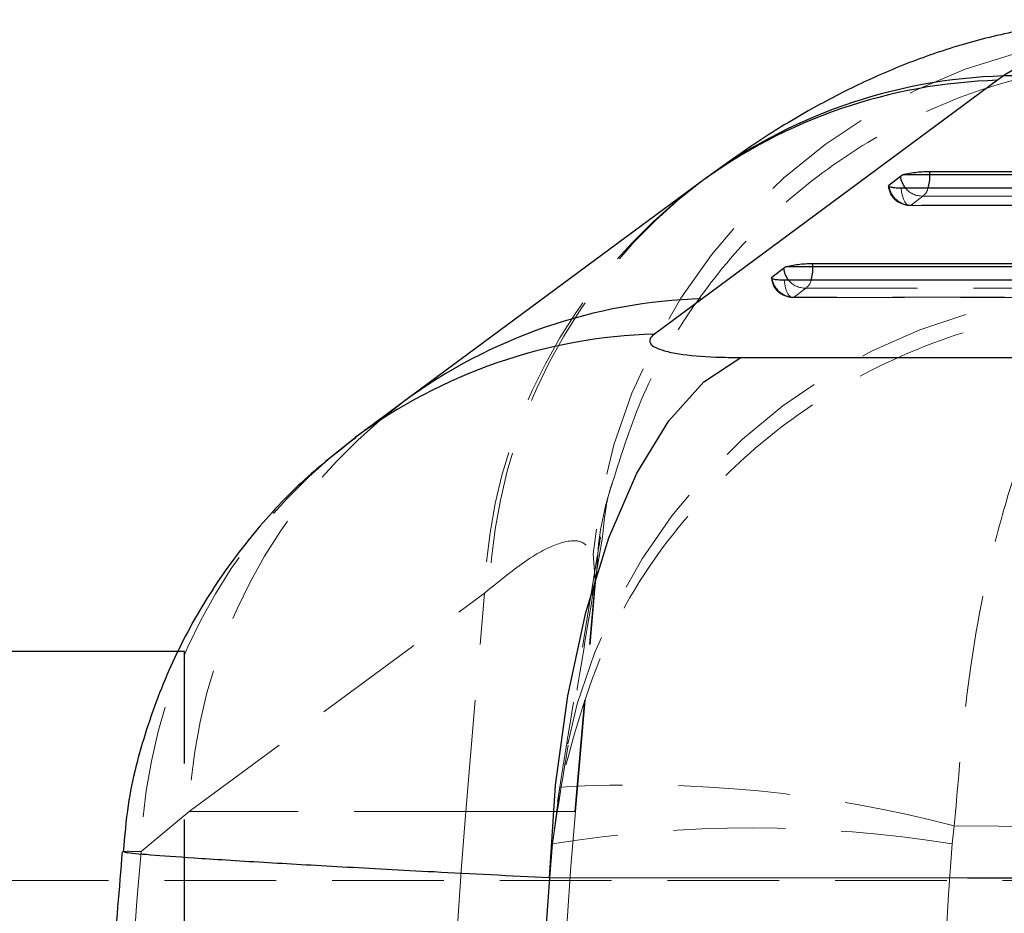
# Model space of a CAD drawing. Header units: millimetres. Extents: x 31 to 397, y 20 to 288.
# Tile 8 of 22: x 165 to 177, y 70 to 80. Entities that reach past the tile are written whole.
import ezdxf

# ---------------------------------------------------------------- set-up
doc = ezdxf.new("R2010")
doc.units = ezdxf.units.MM
doc.linetypes.add('HIDDEN', pattern=[1.905, 1.27, -0.635])

msp = doc.modelspace()

# ---------------------------------------------------------------- linework, layer by layer
at = {"color": 7, "linetype": 'Continuous', "lineweight": 25}
for p, q in [((176.591935, 79.139025), (173.235281, 76.658359)), ((176.658289, 79.188547), (176.591935, 79.139025)), ((175.823716, 78.10432), (188.728518, 78.104994)), ((175.823716, 78.064028), (175.823716, 78.10432)), ((175.357531, 77.949219), (175.488302, 78.052081)), ((175.488302, 78.052081), (175.512027, 78.064028)), ((175.823716, 78.064028), (175.512027, 78.064028)), ((173.216265, 77.982155), (173.200958, 77.970585)), ((174.028879, 76.904053), (174.15965, 77.006929)), ((174.15965, 77.006929), (174.183433, 77.018901)), ((174.495062, 77.018901), (174.183433, 77.018901)), ((174.495062, 77.0592), (186.496318, 77.060961)), ((174.495062, 77.018901), (174.495062, 77.0592)), ((173.235281, 76.658359), (172.692768, 76.256327)), ((173.675974, 75.990117), (183.251658, 75.988264)), ((167.351879, 72.649441), (151.35188, 72.649441))]:
    msp.add_line(p, q, dxfattribs=at)
at = {"color": 8, "linetype": 'Continuous', "lineweight": 25}
for p, q in [((175.359577, 77.932739), (175.357531, 77.949219)), ((174.030926, 76.887578), (174.028879, 76.904053))]:
    msp.add_line(p, q, dxfattribs=at)
at = {"color": 7, "linetype": 'HIDDEN', "lineweight": 18}
for p, q in [((175.611705, 77.721496), (175.742474, 77.824356)), ((175.594009, 77.717606), (188.40988, 77.718431)), ((174.283074, 76.676357), (174.413843, 76.779231)), ((174.265379, 76.672471), (186.177705, 76.674431)), ((172.019992, 73.465874), (172.104269, 73.951151)), ((171.995501, 73.76079), (172.019573, 73.461073)), ((171.795305, 70.833362), (172.031378, 73.531681)), ((171.78969, 70.833362), (172.019573, 73.461073)), ((172.019573, 73.461073), (172.019992, 73.465874)), ((167.406097, 70.833362), (170.761404, 73.31392)), ((170.550047, 70.833362), (170.761404, 73.31392)), ((170.761404, 73.31392), (170.820352, 73.363441)), ((167.350861, 72.649441), (167.350861, 69.249441)), ((167.351879, 72.649441), (167.351879, 69.249441)), ((171.649004, 71.307217), (171.590645, 70.943709)), ((171.61838, 71.109608), (171.533956, 70.466183)), ((166.859783, 70.379664), (167.406097, 70.833362)), ((170.550047, 70.833362), (167.406097, 70.833362)), ((170.550047, 70.833362), (171.789796, 70.833362)), ((171.589068, 70.833362), (171.533956, 70.466183)), ((171.589068, 70.833362), (171.78969, 70.833362)), ((176.076261, 70.466183), (176.10087, 70.669739)), ((189.35047, 70.049441), (149.350469, 70.049441))]:
    msp.add_line(p, q, dxfattribs=at)
at = {"color": 7, "linetype": 'Continuous', "lineweight": 25, "flags": 128}
for points in [[(188.728518, 78.064736), (182.250595, 78.064376), (175.823716, 78.064028)], [(173.202367, 77.9715), (172.464306, 77.425921), (169.846095, 75.490132)], [(188.312806, 77.914589), (187.867612, 77.914558), (186.086831, 77.914438), (178.963707, 77.913964), (175.496939, 77.913737)], [(186.496318, 77.02071), (180.470153, 77.019797), (174.495062, 77.018901)], [(186.08061, 76.870593), (185.635415, 76.870518), (183.854634, 76.870215), (176.731511, 76.869014), (174.16829, 76.868584)], [(171.502502, 70.079191), (171.570652, 71.134276), (171.70853, 72.147853), (171.912408, 73.09252), (172.176775, 73.942736), (172.494483, 74.675516), (172.856942, 75.271049), (173.254354, 75.713234), (173.675974, 75.990117)], [(181.077355, 70.076687), (176.251302, 70.077944), (171.502502, 70.079191)]]:
    msp.add_lwpolyline(points, dxfattribs=at)
at = {"color": 7, "linetype": 'HIDDEN', "lineweight": 18, "flags": 128}
for points in [[(175.611705, 77.721496), (175.592571, 77.717593), (175.573492, 77.72286), (175.555183, 77.737099), (175.538336, 77.759773), (175.523585, 77.790029), (175.511484, 77.826727), (175.502489, 77.868488), (175.496939, 77.913737)], [(175.742474, 77.824356), (176.187669, 77.82438), (177.968449, 77.824475), (185.091566, 77.824861), (188.647262, 77.825057)], [(188.42756, 77.722292), (187.982366, 77.722263), (186.201586, 77.722151), (179.07847, 77.721708), (175.611705, 77.721496)], [(174.283074, 76.676357), (174.263941, 76.672453), (174.244861, 76.677717), (174.226552, 76.691954), (174.209703, 76.714626), (174.194948, 76.744881), (174.182843, 76.781578), (174.173844, 76.823336), (174.16829, 76.868584)], [(174.413843, 76.779231), (174.859038, 76.779297), (176.639816, 76.779562), (183.762928, 76.780629), (186.415077, 76.781029)], [(186.195377, 76.678284), (185.750182, 76.678211), (183.969404, 76.677922), (176.846293, 76.676769), (174.283074, 76.676357)]]:
    msp.add_lwpolyline(points, dxfattribs=at)
at = {"color": 7, "linetype": 'HIDDEN', "lineweight": 18}
for centre, radius, start, end in [((178.478407, 73.154851), 6.511162, 88.3214577, 174.6602425), ((176.84719, 73.092876), 6.0898, 126.7513831, 177.9198561), ((176.912741, 73.133528), 6.096726, 127.3051473, 177.8388128), ((175.593994, 77.961168), 0.2436, 185.2203764, 270.0035086), ((175.606529, 77.971403), 0.249961, 188.8982403, 271.1864118), ((175.736119, 78.071006), 0.246731, 220.2946054, 271.4761201), ((175.659142, 77.945031), 0.146651, 304.6273897, 346.7096122), ((174.265339, 76.916027), 0.2436, 185.2262319, 270.0092385), ((174.277875, 76.926263), 0.24996, 188.9031422, 271.1919795), ((174.407462, 77.025873), 0.246725, 220.3000487, 271.4821412), ((174.330506, 76.899892), 0.146643, 304.6317463, 346.715576), ((178.040199, 70.261315), 6.476444, 89.3607395, 174.9326127), ((173.491731, 70.612404), 6.089644, 126.7590116, 177.9206121), ((172.951723, 70.206116), 6.094411, 126.879912, 178.3681904), ((172.485917, 56.89088), 14.245168, 75.299465, 93.4915004), ((228.862217, 65.865276), 58.523423, 175.130268, 184.869732), ((228.580794, 65.865276), 57.0024, 175, 185), ((173.805109, 56.370392), 14.277586, 80.8470113, 99.1529887)]:
    msp.add_arc(centre, radius, start, end, dxfattribs=at)
at = {"color": 8, "linetype": 'Continuous', "lineweight": 25}
for centre, radius, start, end in [((176.763118, 73.137943), 6.003522, 91.6339414, 126.365851), ((176.835168, 73.17157), 6.019576, 91.6838203, 126.9372977), ((175.738795, 78.075321), 0.251568, 185.3005772, 220.6500392), ((175.321215, 78.058011), 0.502537, 343.027862, 0.6860264), ((174.410142, 77.030196), 0.25157, 185.3066145, 220.6560776), ((173.992602, 77.012837), 0.502496, 343.0326191, 0.6914043), ((173.407676, 70.657433), 6.003403, 91.6455454, 126.3734891), ((172.867063, 70.251082), 6.007773, 91.662479, 126.4914412)]:
    msp.add_arc(centre, radius, start, end, dxfattribs=at)
at = {"color": 7, "linetype": 'HIDDEN', "lineweight": 18}
for centre, major_axis, ratio, start_param, end_param in [((231.287359, 65.865276), (64.630578, 0), 0.881972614, 3.062313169, 3.221159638), ((228.692778, 65.865276), (57.345926, 0), 0.994009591, 3.060790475, 3.222936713), ((228.692778, 65.865276), (0, 57.0024), 0.926079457, 1.489994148, 1.652140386)]:
    msp.add_ellipse(centre, major_axis=major_axis, ratio=ratio, start_param=start_param, end_param=end_param, dxfattribs=at)
at = {"color": 7, "linetype": 'Continuous', "lineweight": 25}
msp.add_ellipse((231.287359, 65.865276), major_axis=(59.94889, 0), ratio=0.950849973, start_param=3.067599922, end_param=3.215716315, dxfattribs=at)
for points, knots in [([(178.165489, 79.827645), (177.980822, 79.826184), (177.535997, 79.822667), (176.877275, 79.719948), (176.196823, 79.556154), (175.568627, 79.339753), (174.97678, 79.08142), (174.399484, 78.775834), (173.801775, 78.407706), (173.419723, 78.128334), (173.209444, 77.974569)], [0, 0, 0, 0, 0.077073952, 0.185655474, 0.294488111, 0.406537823, 0.525721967, 0.657866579, 0.811692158, 1, 1, 1, 1]), ([(191.613607, 79.241372), (189.521052, 79.234477), (184.538487, 79.218059), (179.551098, 79.199381), (176.658289, 79.188547)], [0, 0, 0, 0, 0.419975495, 1, 1, 1, 1]), ([(175.512027, 78.064028), (175.527905, 78.068994), (175.559665, 78.078926), (175.633064, 78.091562), (175.714934, 78.100508), (175.780631, 78.104013), (175.814845, 78.104257), (175.823716, 78.10432)], [0, 0, 0, 0, 0.232115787, 0.464298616, 0.694358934, 0.920747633, 1, 1, 1, 1]), ([(175.496939, 77.913737), (175.494905, 77.91374), (175.468058, 77.913787), (175.420282, 77.915805), (175.373284, 77.923482), (175.350583, 77.931956), (175.353613, 77.938031), (175.354331, 77.93947)], [0, 0, 0, 0, 0.024158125, 0.318923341, 0.613699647, 0.908456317, 1, 1, 1, 1]), ([(174.183433, 77.018901), (174.199322, 77.023868), (174.231104, 77.033802), (174.304526, 77.04644), (174.386406, 77.055389), (174.452056, 77.058891), (174.486229, 77.059137), (174.495062, 77.0592)], [0, 0, 0, 0, 0.232199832, 0.464462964, 0.694599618, 0.92106136, 1, 1, 1, 1]), ([(174.16829, 76.868584), (174.16622, 76.868588), (174.139353, 76.868633), (174.091542, 76.870654), (174.044581, 76.878331), (174.021914, 76.886803), (174.024954, 76.89287), (174.025672, 76.894304)], [0, 0, 0, 0, 0.024602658, 0.319347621, 0.614089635, 0.908847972, 1, 1, 1, 1]), ([(172.692768, 76.256327), (172.691482, 76.255361), (172.642864, 76.218828), (172.613876, 76.148455), (172.75135, 76.075224), (173.009797, 76.022119), (173.30924, 75.994326), (173.579148, 75.991229), (173.675974, 75.990117)], [0, 0, 0, 0, 0.006657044, 0.251811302, 0.497182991, 0.631988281, 0.867979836, 1, 1, 1, 1]), ([(169.846424, 75.490348), (169.764991, 75.430204), (169.578863, 75.292735), (169.394788, 75.155176), (169.291247, 75.0778)], [0, 0, 0, 0, 0.437509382, 1, 1, 1, 1]), ([(169.29826, 75.076627), (169.114854, 74.9349), (168.710578, 74.622496), (168.160164, 74.039987), (167.647943, 73.352375), (167.224154, 72.590271), (166.906665, 71.770295), (166.711294, 71.025304), (166.672602, 70.553508), (166.658042, 70.375965)], [0, 0, 0, 0, 0.125634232, 0.276930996, 0.431103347, 0.587457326, 0.745308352, 0.904156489, 1, 1, 1, 1]), ([(166.645503, 70.376656), (166.610251, 69.958891), (166.504801, 68.709223), (166.426587, 66.61992), (166.450455, 64.157783), (166.550715, 62.397037), (166.633457, 61.473085), (166.64566, 61.336823)], [0, 0, 0, 0, 0.13900062, 0.415795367, 0.692400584, 0.954636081, 1, 1, 1, 1])]:
    msp.add_open_spline(points, degree=3, knots=knots, dxfattribs=at)
at = {"color": 8, "linetype": 'Continuous', "lineweight": 25}
for points, knots in [([(178.166683, 79.81588), (178.084317, 79.817711), (177.857981, 79.822743), (177.361255, 79.632143), (176.89261, 79.336412), (176.658289, 79.188547)], [0, 0, 0, 0, 0.222426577, 0.611216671, 1, 1, 1, 1]), ([(171.502502, 70.079191), (171.054216, 70.102008), (170.203828, 70.145292), (169.121092, 70.203626), (168.185363, 70.257091), (167.442943, 70.303817), (166.936309, 70.34095), (166.667271, 70.365553), (166.669879, 70.372022), (166.670927, 70.374622)], [0, 0, 0, 0, 0.159348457, 0.302280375, 0.445212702, 0.607319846, 0.754295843, 0.901273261, 1, 1, 1, 1])]:
    msp.add_open_spline(points, degree=3, knots=knots, dxfattribs=at)
at = {"color": 7, "linetype": 'HIDDEN', "lineweight": 18}
for points, knots in [([(172.214445, 74.562376), (172.321236, 74.902385), (172.53719, 75.589961), (173.08028, 76.535648), (173.764522, 77.390644), (174.589235, 78.114541), (175.521468, 78.693544), (176.539992, 79.104949), (177.553406, 79.32923), (178.277621, 79.376213), (178.635736, 79.367567), (178.689613, 79.366266)], [0, 0, 0, 0, 0.12289064, 0.24851278, 0.374134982, 0.499757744, 0.625380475, 0.751004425, 0.876628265, 0.981438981, 1, 1, 1, 1]), ([(178.073505, 76.578344), (178.068725, 76.578254), (177.53662, 76.568136), (176.499812, 76.421523), (175.154536, 75.894154), (174.041716, 75.173989), (173.036266, 74.222223), (172.096059, 72.879736), (171.782193, 71.716648), (171.61838, 71.109608)], [0, 0, 0, 0, 0.001604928, 0.178678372, 0.346556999, 0.477286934, 0.612473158, 0.797741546, 1, 1, 1, 1]), ([(178.073505, 76.578344), (178.072062, 76.577928), (177.911413, 76.531505), (177.59789, 76.313972), (177.187551, 75.692455), (176.849069, 74.892913), (176.541471, 73.872865), (176.253032, 72.471883), (176.153051, 71.287748), (176.10087, 70.669739)], [0, 0, 0, 0, 0.001604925, 0.17868753, 0.346568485, 0.479537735, 0.612476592, 0.797748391, 1, 1, 1, 1]), ([(172.038656, 73.532758), (172.039516, 73.569495), (172.047345, 73.903676), (172.112848, 74.258492), (172.20897, 74.546147), (172.214398, 74.562392)], [0, 0, 0, 0, 0.104371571, 0.949420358, 1, 1, 1, 1]), ([(172.104269, 73.951151), (172.122791, 74.151512), (172.142047, 74.35982), (172.211785, 74.554933), (172.214445, 74.562376)], [0, 0, 0, 0, 0.961850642, 1, 1, 1, 1]), ([(170.820352, 73.363441), (170.974294, 73.486224), (171.282184, 73.731796), (171.624908, 73.900149), (171.879142, 73.93049), (171.956714, 73.817358), (171.995501, 73.76079)], [0, 0, 0, 0, 0.24583211, 0.491672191, 0.745824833, 1, 1, 1, 1]), ([(172.081485, 73.955107), (172.069024, 73.879567), (171.954155, 73.183245), (171.811707, 72.32028), (171.676036, 71.477521), (171.646913, 71.296617)], [0, 0, 0, 0, 0.087228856, 0.804068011, 1, 1, 1, 1]), ([(172.019992, 73.465874), (171.942705, 72.996489), (171.800007, 72.129836), (171.655369, 71.240862), (171.589068, 70.833362)], [0, 0, 0, 0, 0.541606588, 1, 1, 1, 1]), ([(176.10087, 70.669739), (178.789226, 70.64744), (184.162293, 70.602871), (189.535458, 70.569571), (192.220219, 70.552931)], [0, 0, 0, 0, 0.5003391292, 1, 1, 1, 1]), ([(166.670927, 70.374622), (166.66338, 70.376387), (166.633494, 70.383376), (166.762989, 70.381252), (166.859783, 70.379664)], [0, 0, 0, 0, 0.25251824, 1, 1, 1, 1])]:
    msp.add_open_spline(points, degree=3, knots=knots, dxfattribs=at)

doc.saveas('drawing.dxf')
